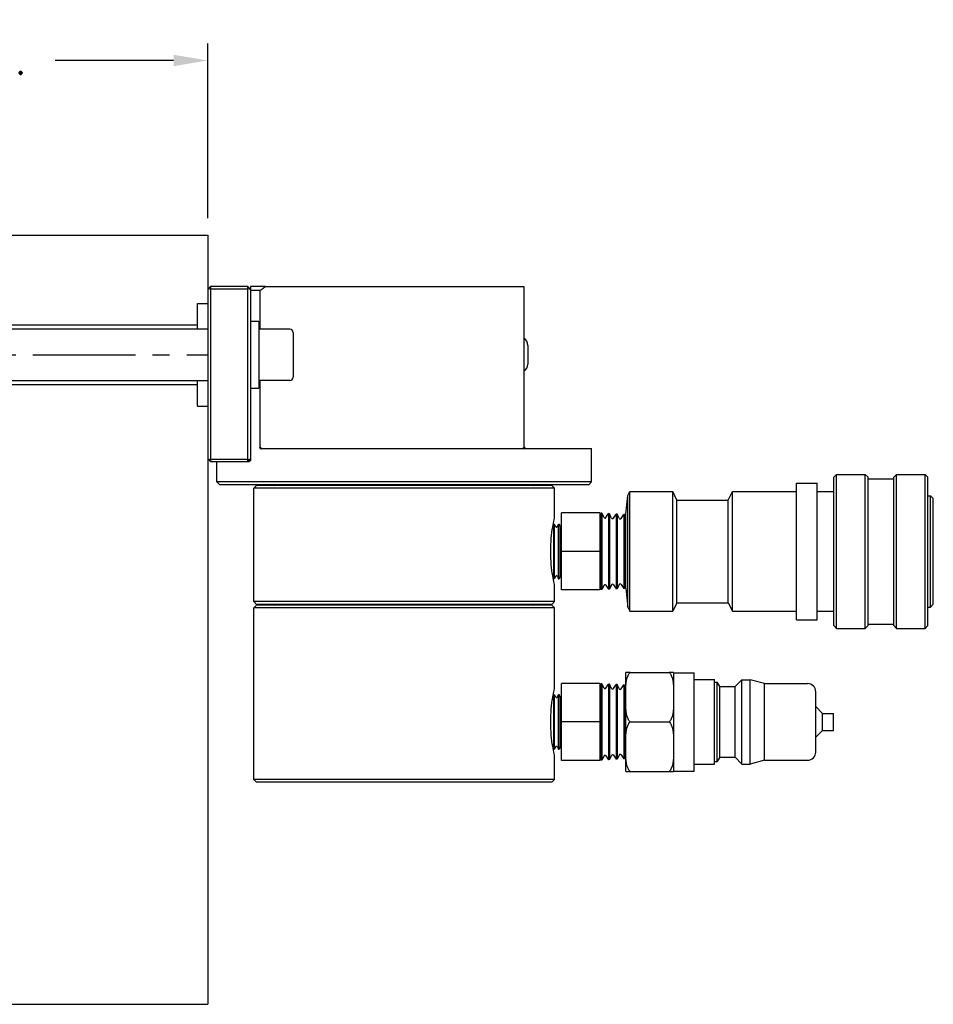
# Model space of a CAD drawing. Extents: x -55 to 76, y -100 to -24.
# Tile 13 of 22: x -31.73 to -25.05, y -39.55 to -32.35. Entities that reach past the tile are written whole.
import ezdxf

# ---------------------------------------------------------------- set-up
doc = ezdxf.new("R2010")
doc.units = 0
doc.header["$MEASUREMENT"] = 0
doc.linetypes.add('CENTER2', pattern=[1.125, 0.75, -0.125, 0.125, -0.125])
doc.layers.get('DEFPOINTS').update_dxf_attribs({"linetype": 'CONTINUOUS'})
for name, color, linetype in [('AR_SHAPE', 3, 'CONTINUOUS'), ('DIMENSIONS', 4, 'CONTINUOUS'), ('DSCV_BORE_CENTER', 22, 'CENTER2'), ('DSCV_BORE_LIGHT', 134, 'CONTINUOUS'), ('FASTENER_SOLID', 7, 'CONTINUOUS'), ('HYD_FITTING', 4, 'CONTINUOUS'), ('SCV_HYD_CYL_SHAPE', 3, 'CONTINUOUS')]:
    doc.layers.add(name, color=color, linetype=linetype)
doc.layers.add('Visible (ANSI)', color=7, linetype='CONTINUOUS', lineweight=50)
doc.styles.add('ROMANS', font='romans.shx')
doc.dimstyles.new('CATALOG', dxfattribs={"dimscale": 2, "dimtxt": 0.1, "dimasz": 0.125, "dimexe": 0.0625, "dimexo": 0.0625, "dimgap": 0.09, "dimtad": 0, "dimtih": 1, "dimtoh": 1, "dimdec": 3, "dimzin": 4, "dimdsep": 46, "dimtxsty": 'ROMANS', "dimcen": 0, "dimclrd": 256, "dimclre": 256, "dimclrt": 256, "dimadec": 0, "dimazin": 0, "dimtfac": 0.7, "dimtdec": 3, "dimtofl": 0, "dimtmove": 0, "dimatfit": 3, "dimfxl": 1, "dimtolj": 1, "dimtzin": 4, "dimlwd": -1, "dimlwe": -1, "dimarcsym": 0})

# ---------------------------------------------------------------- blocks, each defined once
blk = doc.blocks.new('*D3')
at = {"layer": 'DEFPOINTS', "color": 0}
for p in [(-30.3531, -32.6442), (-36.3531, -33.0145), (-30.3531, -33.9215)]:
    blk.add_point(p, dxfattribs=at)
at = {"layer": 'DIMENSIONS'}
for p, q in [((-36.3531, -32.8895), (-36.3531, -32.5192)), ((-30.3531, -33.7965), (-30.3531, -32.5192)), ((-36.1031, -32.6442), (-33.0192, -32.6442)), ((-30.6031, -32.6442), (-31.4687, -32.6442))]:
    blk.add_line(p, q, dxfattribs=at)
for points in [[(-36.1031, -32.6025), (-36.1031, -32.6858), (-36.3531, -32.6442)], [(-30.6031, -32.6025), (-30.6031, -32.6858), (-30.3531, -32.6442)]]:
    blk.add_solid(points, dxfattribs=at)
at = {"layer": 'DIMENSIONS', "insert": (-32.244, -32.6442), "char_height": 0.2, "attachment_point": 5, "style": 'ROMANS'}
blk.add_mtext('\\A1;"C" DIM.', dxfattribs=at)

msp = doc.modelspace()

# ---------------------------------------------------------------- linework, layer by layer
at = {"layer": 'AR_SHAPE'}
for p, q in [((-30.35306, -34.60896), (-35.00559, -34.60896)), ((-35.00559, -34.98396), (-30.35306, -34.98396))]:
    msp.add_line(p, q, dxfattribs=at)
at = {"layer": 'DSCV_BORE_CENTER'}
msp.add_line((-37.25756, -34.79646), (-30.35306, -34.79646), dxfattribs=at)
at = {"layer": 'DSCV_BORE_LIGHT'}
for p, q in [((-34.33574, -33.92146), (-30.35306, -33.92146)), ((-30.35306, -33.92146), (-30.35306, -39.54646)), ((-30.42806, -34.42046), (-30.35306, -34.42046)), ((-30.42806, -34.60896), (-30.42806, -34.42046)), ((-34.85306, -34.57796), (-30.42806, -34.57796)), ((-30.42806, -35.17246), (-30.42806, -34.98396)), ((-34.85306, -35.01496), (-30.42806, -35.01496)), ((-30.42806, -35.17246), (-30.35306, -35.17246)), ((-39.72847, -39.54646), (-30.35306, -39.54646))]:
    msp.add_line(p, q, dxfattribs=at)
at = {"layer": 'FASTENER_SOLID'}
for p, q in [((-29.97906, -34.55328), (-30.04106, -34.55328)), ((-29.97906, -34.55328), (-29.97906, -35.03996)), ((-29.75406, -34.60896), (-29.97906, -34.60896)), ((-29.72906, -34.63396), (-29.72906, -34.95896)), ((-28.01156, -34.72846), (-28.01156, -34.86446)), ((-29.75406, -34.98396), (-29.97906, -34.98396)), ((-30.04106, -35.03996), (-29.97906, -35.03996))]:
    msp.add_line(p, q, dxfattribs=at)
for centre, radius, start, end in [((-29.75406, -34.63396), 0.025, 0, 90), ((-28.07456, -34.72846), 0.063, 0, 57.876497), ((-28.07456, -34.86446), 0.063, 302.123503, 0), ((-29.75406, -34.95896), 0.025, 270, 0)]:
    msp.add_arc(centre, radius, start, end, dxfattribs=at)
at = {"layer": 'HYD_FITTING'}
for p, q in [((-25.77346, -35.69161), (-25.75346, -35.67161)), ((-25.77346, -36.77731), (-25.77346, -35.69161)), ((-25.75346, -36.79731), (-25.75346, -35.67161)), ((-25.75346, -35.67161), (-25.54346, -35.67161)), ((-25.54346, -36.79731), (-25.54346, -35.67161)), ((-25.52346, -35.69161), (-25.54346, -35.67161)), ((-25.52346, -36.77731), (-25.52346, -35.69161)), ((-25.52346, -35.70286), (-25.33596, -35.70286)), ((-25.33596, -35.69161), (-25.31596, -35.67161)), ((-25.33596, -36.77731), (-25.33596, -35.69161)), ((-25.31596, -36.79731), (-25.31596, -35.67161)), ((-25.31596, -35.67161), (-25.10596, -35.67161)), ((-25.10596, -36.79731), (-25.10596, -35.67161)), ((-25.08596, -35.69161), (-25.10596, -35.67161)), ((-25.08596, -36.77731), (-25.08596, -35.69161)), ((-26.04596, -36.73481), (-26.04596, -35.73411)), ((-26.04596, -35.73411), (-25.89596, -35.73411)), ((-25.89596, -36.73481), (-25.89596, -35.73411)), ((-27.29596, -35.96322), (-27.28096, -35.82661)), ((-27.28096, -36.64231), (-27.28096, -35.82661)), ((-27.26596, -36.67231), (-27.26596, -35.79661)), ((-27.26596, -35.79661), (-26.95096, -35.79661)), ((-26.95096, -36.67231), (-26.95096, -35.79661)), ((-26.92096, -35.85911), (-26.95096, -35.79661)), ((-26.54596, -35.85911), (-26.51596, -35.79661)), ((-26.51596, -36.67231), (-26.51596, -35.79661)), ((-26.51596, -35.79661), (-26.04596, -35.79661)), ((-25.89596, -35.79661), (-25.77346, -35.79661)), ((-25.08596, -35.82786), (-25.06596, -35.82786)), ((-25.06596, -36.64106), (-25.06596, -35.82786)), ((-25.04596, -35.84786), (-25.06596, -35.82786)), ((-25.04596, -36.62106), (-25.04596, -35.84786)), ((-26.92096, -36.60981), (-26.92096, -35.85911)), ((-26.92096, -35.85911), (-26.54596, -35.85911)), ((-26.54596, -36.60981), (-26.54596, -35.85911)), ((-27.76596, -36.23446), (-27.76596, -35.95321)), ((-27.48596, -35.95321), (-27.76596, -35.95321)), ((-27.48596, -35.95321), (-27.48596, -36.23446)), ((-27.48596, -35.96863), (-27.47734, -35.95535)), ((-27.47734, -35.95535), (-27.47734, -36.51357)), ((-27.4704, -35.95572), (-27.47734, -35.95535)), ((-27.4704, -35.95572), (-27.4704, -36.51321)), ((-27.45464, -35.98665), (-27.4704, -35.95572)), ((-27.44077, -35.98738), (-27.42186, -35.95826)), ((-27.42186, -35.95826), (-27.42186, -36.51067)), ((-27.41492, -35.95862), (-27.42186, -35.95826)), ((-27.41492, -35.95862), (-27.41492, -36.5103)), ((-27.39916, -35.98956), (-27.41492, -35.95862)), ((-27.38529, -35.99029), (-27.36638, -35.96117)), ((-27.36638, -35.96117), (-27.36638, -36.50776)), ((-27.35944, -35.96153), (-27.36638, -35.96117)), ((-27.35944, -35.96153), (-27.35944, -36.50739)), ((-27.34368, -35.99247), (-27.35944, -35.96153)), ((-27.32981, -35.9932), (-27.3109, -35.96407)), ((-27.3109, -35.96407), (-27.3109, -36.50485)), ((-27.30396, -35.96444), (-27.3109, -35.96407)), ((-27.30396, -35.96444), (-27.30396, -36.50449)), ((-27.29596, -35.98015), (-27.30396, -35.96444)), ((-27.29596, -36.5057), (-27.29596, -35.96322)), ((-27.82893, -36.04913), (-27.82246, -36.03644)), ((-27.82246, -36.03644), (-27.81816, -36.03621)), ((-27.82246, -36.43249), (-27.82246, -36.03644)), ((-27.81816, -36.43271), (-27.81816, -36.03621)), ((-27.80644, -36.05426), (-27.81816, -36.03621)), ((-27.79784, -36.05381), (-27.78807, -36.03463)), ((-27.78807, -36.03463), (-27.78377, -36.03441)), ((-27.78807, -36.43429), (-27.78807, -36.03463)), ((-27.78377, -36.43452), (-27.78377, -36.03441)), ((-27.77205, -36.05246), (-27.78377, -36.03441)), ((-27.77097, -36.41528), (-27.77097, -36.05364)), ((-27.76596, -36.05364), (-27.77097, -36.05364)), ((-27.76596, -36.51571), (-27.76596, -36.23446)), ((-27.48596, -36.23446), (-27.76596, -36.23446)), ((-27.48596, -36.23446), (-27.48596, -36.51571)), ((-27.82893, -36.41979), (-27.82246, -36.43249)), ((-27.82246, -36.43249), (-27.81816, -36.43271)), ((-27.80644, -36.41466), (-27.81816, -36.43271)), ((-27.79784, -36.41511), (-27.78807, -36.43429)), ((-27.78807, -36.43429), (-27.78377, -36.43452)), ((-27.77205, -36.41647), (-27.78377, -36.43452)), ((-27.76596, -36.41528), (-27.77097, -36.41528)), ((-27.48596, -36.5003), (-27.47734, -36.51357)), ((-27.45464, -36.48227), (-27.4704, -36.51321)), ((-27.44077, -36.48154), (-27.42186, -36.51067)), ((-27.39916, -36.47936), (-27.41492, -36.5103)), ((-27.38529, -36.47864), (-27.36638, -36.50776)), ((-27.34368, -36.47646), (-27.35944, -36.50739)), ((-27.32981, -36.47573), (-27.3109, -36.50485)), ((-27.30396, -36.50449), (-27.3109, -36.50485)), ((-27.29596, -36.48878), (-27.30396, -36.50449)), ((-27.29596, -36.5057), (-27.28096, -36.64231)), ((-27.48596, -36.51571), (-27.76596, -36.51571)), ((-27.4704, -36.51321), (-27.47734, -36.51357)), ((-27.41492, -36.5103), (-27.42186, -36.51067)), ((-27.35944, -36.50739), (-27.36638, -36.50776)), ((-27.28096, -36.64231), (-27.26596, -36.67231)), ((-26.92096, -36.60981), (-26.95096, -36.67231)), ((-26.92096, -36.60981), (-26.54596, -36.60981)), ((-26.54596, -36.60981), (-26.51596, -36.67231)), ((-25.08596, -36.64106), (-25.06596, -36.64106)), ((-25.04596, -36.62106), (-25.06596, -36.64106)), ((-27.26596, -36.67231), (-26.95096, -36.67231)), ((-26.51596, -36.67231), (-26.04596, -36.67231)), ((-25.89596, -36.67231), (-25.77346, -36.67231)), ((-26.04596, -36.73481), (-25.89596, -36.73481)), ((-25.77346, -36.77731), (-25.75346, -36.79731)), ((-25.52346, -36.77731), (-25.54346, -36.79731)), ((-25.52346, -36.76606), (-25.33596, -36.76606)), ((-25.33596, -36.77731), (-25.31596, -36.79731)), ((-25.08596, -36.77731), (-25.10596, -36.79731)), ((-25.75346, -36.79731), (-25.54346, -36.79731)), ((-25.31596, -36.79731), (-25.10596, -36.79731)), ((-27.29596, -37.26321), (-27.29596, -37.11897)), ((-27.26298, -37.11897), (-26.97893, -37.11897)), ((-26.94595, -37.11897), (-26.94595, -37.26321)), ((-26.94595, -37.12148), (-26.79595, -37.12148)), ((-26.79595, -37.84144), (-26.79595, -37.12148)), ((-27.76596, -37.48146), (-27.76596, -37.20021)), ((-27.48596, -37.20021), (-27.76596, -37.20021)), ((-27.48596, -37.20021), (-27.48596, -37.48146)), ((-27.48596, -37.21563), (-27.47734, -37.20235)), ((-27.47734, -37.20235), (-27.47734, -37.76057)), ((-27.4704, -37.20272), (-27.47734, -37.20235)), ((-27.4704, -37.20272), (-27.4704, -37.76021)), ((-27.45464, -37.23365), (-27.4704, -37.20272)), ((-27.44077, -37.23438), (-27.42186, -37.20526)), ((-27.42186, -37.20526), (-27.42186, -37.75767)), ((-27.41492, -37.20562), (-27.42186, -37.20526)), ((-27.41492, -37.20562), (-27.41492, -37.7573)), ((-27.39916, -37.23656), (-27.41492, -37.20562)), ((-27.38529, -37.23729), (-27.36638, -37.20817)), ((-27.36638, -37.20817), (-27.36638, -37.75476)), ((-27.35944, -37.20853), (-27.36638, -37.20817)), ((-27.35944, -37.20853), (-27.35944, -37.75439)), ((-27.34368, -37.23947), (-27.35944, -37.20853)), ((-27.32981, -37.2402), (-27.3109, -37.21107)), ((-27.3109, -37.21107), (-27.3109, -37.75185)), ((-27.30396, -37.21144), (-27.3109, -37.21107)), ((-27.30396, -37.21144), (-27.30396, -37.75149)), ((-27.29596, -37.22715), (-27.30396, -37.21144)), ((-26.79595, -37.17147), (-26.64595, -37.17147)), ((-26.64595, -37.79146), (-26.64595, -37.17147)), ((-26.64595, -37.19145), (-26.62595, -37.19145)), ((-26.62595, -37.77147), (-26.62595, -37.19145)), ((-26.60748, -37.22345), (-26.62595, -37.19145)), ((-26.60748, -37.73947), (-26.60748, -37.22345)), ((-26.60748, -37.22345), (-26.49595, -37.22345)), ((-26.49595, -37.22345), (-26.44595, -37.17345)), ((-26.49595, -37.73947), (-26.49595, -37.22345)), ((-26.44595, -37.78948), (-26.44595, -37.17345)), ((-26.44595, -37.17345), (-26.38595, -37.17345)), ((-26.38595, -37.78948), (-26.38595, -37.17345)), ((-26.28145, -37.20145), (-26.38595, -37.17345)), ((-26.28145, -37.76148), (-26.28145, -37.20145)), ((-26.28145, -37.20145), (-26.28045, -37.20145)), ((-26.28045, -37.76148), (-26.28045, -37.20145)), ((-26.27979, -37.76148), (-26.27979, -37.20145)), ((-26.27979, -37.20145), (-25.96595, -37.20145)), ((-27.82893, -37.29613), (-27.82246, -37.28344)), ((-27.82246, -37.28344), (-27.81816, -37.28321)), ((-27.82246, -37.67949), (-27.82246, -37.28344)), ((-27.81816, -37.67971), (-27.81816, -37.28321)), ((-27.80644, -37.30126), (-27.81816, -37.28321)), ((-27.79784, -37.30081), (-27.78807, -37.28163)), ((-27.78807, -37.28163), (-27.78377, -37.28141)), ((-27.78807, -37.68129), (-27.78807, -37.28163)), ((-27.78377, -37.68152), (-27.78377, -37.28141)), ((-27.77205, -37.29946), (-27.78377, -37.28141)), ((-27.29596, -37.33722), (-27.29596, -37.26321)), ((-26.94595, -37.26321), (-26.94595, -37.33722)), ((-25.90595, -37.70148), (-25.90595, -37.26145)), ((-27.77097, -37.66228), (-27.77097, -37.30064)), ((-27.76596, -37.30064), (-27.77097, -37.30064)), ((-27.29596, -37.6257), (-27.29596, -37.33722)), ((-26.94595, -37.33722), (-26.94595, -37.6257)), ((-25.85595, -37.41896), (-25.90595, -37.36896)), ((-25.85595, -37.54396), (-25.85595, -37.41896)), ((-25.85595, -37.41896), (-25.77595, -37.41896)), ((-25.77595, -37.54396), (-25.77595, -37.41896)), ((-27.76596, -37.76271), (-27.76596, -37.48146)), ((-27.48596, -37.48146), (-27.76596, -37.48146)), ((-27.48596, -37.48146), (-27.48596, -37.76271)), ((-27.26299, -37.48146), (-26.97893, -37.48146)), ((-25.85595, -37.54396), (-25.90595, -37.59397)), ((-25.85595, -37.54396), (-25.77595, -37.54396)), ((-27.29596, -37.69972), (-27.29596, -37.6257)), ((-26.94595, -37.6257), (-26.94595, -37.69972)), ((-27.82893, -37.66679), (-27.82246, -37.67949)), ((-27.82246, -37.67949), (-27.81816, -37.67971)), ((-27.80644, -37.66166), (-27.81816, -37.67971)), ((-27.79784, -37.66211), (-27.78807, -37.68129)), ((-27.78807, -37.68129), (-27.78377, -37.68152)), ((-27.77205, -37.66347), (-27.78377, -37.68152)), ((-27.76596, -37.66228), (-27.77097, -37.66228)), ((-27.45464, -37.72927), (-27.4704, -37.76021)), ((-27.44077, -37.72854), (-27.42186, -37.75767)), ((-27.39916, -37.72636), (-27.41492, -37.7573)), ((-27.38529, -37.72564), (-27.36638, -37.75476)), ((-27.34368, -37.72346), (-27.35944, -37.75439)), ((-27.32981, -37.72273), (-27.3109, -37.75185)), ((-27.29596, -37.84396), (-27.29596, -37.69972)), ((-26.94595, -37.69972), (-26.94595, -37.84396)), ((-27.48596, -37.76271), (-27.76596, -37.76271)), ((-27.48596, -37.7473), (-27.47734, -37.76057)), ((-27.4704, -37.76021), (-27.47734, -37.76057)), ((-27.41492, -37.7573), (-27.42186, -37.75767)), ((-27.35944, -37.75439), (-27.36638, -37.75476)), ((-27.30396, -37.75149), (-27.3109, -37.75185)), ((-27.29596, -37.73578), (-27.30396, -37.75149)), ((-26.79595, -37.79146), (-26.64595, -37.79146)), ((-26.64595, -37.77147), (-26.62595, -37.77147)), ((-26.60748, -37.73947), (-26.62595, -37.77147)), ((-26.60748, -37.73947), (-26.49595, -37.73947)), ((-26.49595, -37.73947), (-26.44595, -37.78948)), ((-26.44595, -37.78948), (-26.38595, -37.78948)), ((-26.28145, -37.76148), (-26.38595, -37.78948)), ((-26.28145, -37.76148), (-26.28045, -37.76148)), ((-26.27979, -37.76148), (-25.96595, -37.76148)), ((-27.26299, -37.84396), (-26.97893, -37.84396)), ((-26.94595, -37.84144), (-26.79595, -37.84144))]:
    msp.add_line(p, q, dxfattribs=at)
for centre, radius, start, end in [((-27.44749, -35.98301), 0.00802, 207.000341, 327.000341), ((-27.39202, -35.98592), 0.00802, 207.000341, 327.000341), ((-27.33654, -35.98883), 0.00802, 207.000341, 327.000341), ((-27.80227, -36.05156), 0.00497, 213, 333), ((-27.76788, -36.04975), 0.00497, 213, 231.497849), ((-27.80227, -36.41737), 0.00497, 27, 147), ((-27.76788, -36.41917), 0.00497, 128.502151, 147), ((-27.44749, -36.48591), 0.00802, 32.999659, 152.999659), ((-27.39202, -36.483), 0.00802, 32.999659, 152.999659), ((-27.33654, -36.4801), 0.00802, 32.999659, 152.999659), ((-26.28012, -37.19145), 0.01, 268.100847, 271.899153), ((-25.96595, -37.26145), 0.06, 0, 90), ((-27.44749, -37.23001), 0.00802, 207.000341, 327.000341), ((-27.39202, -37.23292), 0.00802, 207.000341, 327.000341), ((-27.33654, -37.23583), 0.00802, 207.000341, 327.000341), ((-27.80227, -37.29856), 0.00497, 213, 333), ((-27.76788, -37.29675), 0.00497, 213, 231.497849), ((-27.80227, -37.66437), 0.00497, 27, 147), ((-27.76788, -37.66617), 0.00497, 128.502151, 147), ((-27.44749, -37.73291), 0.00802, 32.999659, 152.999659), ((-27.39202, -37.73), 0.00802, 32.999659, 152.999659), ((-27.33654, -37.7271), 0.00802, 32.999659, 152.999659), ((-25.96595, -37.70148), 0.06, 270, 0), ((-26.28012, -37.77147), 0.01, 88.100847, 91.899153)]:
    msp.add_arc(centre, radius, start, end, dxfattribs=at)
for points, knots in [([(-27.29596, -37.26321), (-27.29596, -37.24862), (-27.29589, -37.23373), (-27.29394, -37.19141), (-27.29104, -37.16433), (-27.27549, -37.13331), (-27.26997, -37.12507), (-27.26298, -37.11897)], [0.51117278, 0.51117278, 0.51117278, 0.51117278, 0.558647, 0.558647, 0.64736286, 0.64736286, 0.6758162, 0.6758162, 0.6758162, 0.6758162]), ([(-27.26298, -37.11897), (-27.26997, -37.11897), (-27.27549, -37.11897), (-27.29104, -37.11897), (-27.29394, -37.11897), (-27.29589, -37.11897), (-27.29596, -37.11897), (-27.29596, -37.11897)], [0.26403881, 0.26403881, 0.26403881, 0.26403881, 0.29248929, 0.29248929, 0.38120271, 0.38120271, 0.42871045, 0.42871045, 0.42871045, 0.42871045]), ([(-26.97893, -37.11897), (-26.97194, -37.12507), (-26.96643, -37.13331), (-26.95087, -37.16433), (-26.94797, -37.19141), (-26.94602, -37.23373), (-26.94595, -37.24862), (-26.94595, -37.26321)], [-0.20588505, -0.20588505, -0.20588505, -0.20588505, -0.17743171, -0.17743171, -0.08871585, -0.08871585, -0.04124163, -0.04124163, -0.04124163, -0.04124163]), ([(-26.94595, -37.11897), (-26.94595, -37.11897), (-26.94602, -37.11897), (-26.94797, -37.11897), (-26.95087, -37.11897), (-26.96643, -37.11897), (-26.97194, -37.11897), (-26.97893, -37.11897)], [0.04120568, 0.04120568, 0.04120568, 0.04120568, 0.08871342, 0.08871342, 0.17742684, 0.17742684, 0.20587732, 0.20587732, 0.20587732, 0.20587732]), ([(-27.26299, -37.48146), (-27.26997, -37.47536), (-27.27549, -37.46712), (-27.29104, -37.4361), (-27.29394, -37.40902), (-27.29589, -37.3667), (-27.29596, -37.35181), (-27.29596, -37.33722)], [0.26404982, 0.26404982, 0.26404982, 0.26404982, 0.29249944, 0.29249944, 0.3812153, 0.3812153, 0.42868952, 0.42868952, 0.42868952, 0.42868952]), ([(-26.94595, -37.33722), (-26.94595, -37.35181), (-26.94602, -37.3667), (-26.94797, -37.40902), (-26.95087, -37.4361), (-26.96643, -37.46712), (-26.97194, -37.47536), (-26.97893, -37.48146)], [0.04124163, 0.04124163, 0.04124163, 0.04124163, 0.08871585, 0.08871585, 0.17743171, 0.17743171, 0.20588133, 0.20588133, 0.20588133, 0.20588133]), ([(-27.29596, -37.6257), (-27.29596, -37.61112), (-27.29589, -37.59623), (-27.29394, -37.55391), (-27.29104, -37.52683), (-27.27549, -37.4958), (-27.26997, -37.48757), (-27.26299, -37.48146)], [0.51117818, 0.51117818, 0.51117818, 0.51117818, 0.55864885, 0.55864885, 0.64736496, 0.64736496, 0.67581489, 0.67581489, 0.67581489, 0.67581489]), ([(-26.97893, -37.48146), (-26.97194, -37.48757), (-26.96642, -37.4958), (-26.95087, -37.52683), (-26.94797, -37.55391), (-26.94602, -37.59623), (-26.94595, -37.61112), (-26.94595, -37.6257)], [-0.20588215, -0.20588215, -0.20588215, -0.20588215, -0.17743222, -0.17743222, -0.08871611, -0.08871611, -0.04124544, -0.04124544, -0.04124544, -0.04124544]), ([(-27.26299, -37.84396), (-27.26997, -37.83785), (-27.27549, -37.82962), (-27.29104, -37.79859), (-27.29394, -37.77151), (-27.29589, -37.7292), (-27.29596, -37.7143), (-27.29596, -37.69972)], [0.26405131, 0.26405131, 0.26405131, 0.26405131, 0.29250052, 0.29250052, 0.38121663, 0.38121663, 0.4286873, 0.4286873, 0.4286873, 0.4286873]), ([(-26.94595, -37.69972), (-26.94595, -37.7143), (-26.94602, -37.7292), (-26.94797, -37.77151), (-26.95087, -37.79859), (-26.96642, -37.82962), (-26.97194, -37.83785), (-26.97893, -37.84396)], [0.04124544, 0.04124544, 0.04124544, 0.04124544, 0.08871611, 0.08871611, 0.17743222, 0.17743222, 0.20588143, 0.20588143, 0.20588143, 0.20588143]), ([(-27.29596, -37.84396), (-27.29596, -37.84396), (-27.29589, -37.84396), (-27.29394, -37.84396), (-27.29104, -37.84396), (-27.27549, -37.84396), (-27.26997, -37.84396), (-27.26299, -37.84396)], [0.51114341, 0.51114341, 0.51114341, 0.51114341, 0.55863695, 0.55863695, 0.6473514, 0.6473514, 0.67579865, 0.67579865, 0.67579865, 0.67579865]), ([(-26.97893, -37.84396), (-26.97194, -37.84396), (-26.96643, -37.84396), (-26.95087, -37.84396), (-26.94797, -37.84396), (-26.94602, -37.84396), (-26.94595, -37.84396), (-26.94595, -37.84396)], [-0.20587616, -0.20587616, -0.20587616, -0.20587616, -0.1774289, -0.1774289, -0.08871445, -0.08871445, -0.04122091, -0.04122091, -0.04122091, -0.04122091])]:
    msp.add_open_spline(points, degree=3, knots=knots, dxfattribs=at)
at = {"layer": 'SCV_HYD_CYL_SHAPE'}
for p, q in [((-30.33306, -34.29646), (-30.33306, -34.31455)), ((-30.06106, -34.29646), (-30.33306, -34.29646)), ((-30.33306, -34.31455), (-30.33306, -35.56165)), ((-30.33306, -34.31455), (-30.06106, -34.31455)), ((-30.06106, -34.31455), (-30.06106, -34.29646)), ((-30.06106, -35.56165), (-30.06106, -34.31455)), ((-29.93094, -34.29646), (-30.04106, -34.29646)), ((-30.04106, -34.31646), (-30.04106, -35.55646)), ((-29.97023, -34.32646), (-30.04106, -34.32646)), ((-29.97023, -34.60896), (-29.97023, -34.32646)), ((-29.93094, -34.29646), (-28.04106, -34.29646)), ((-28.04106, -34.29646), (-28.04106, -35.47146)), ((-29.97023, -35.47146), (-29.97023, -34.98396)), ((-29.96185, -35.48146), (-27.54606, -35.48146)), ((-27.54606, -35.72646), (-27.54606, -35.48146)), ((-30.33306, -35.56165), (-30.33306, -35.57646)), ((-30.06106, -35.56165), (-30.33306, -35.56165)), ((-30.06106, -35.57646), (-30.06106, -35.56165)), ((-30.04106, -35.55646), (-30.04106, -35.56646)), ((-30.33306, -35.57646), (-30.06106, -35.57646)), ((-30.28606, -35.72646), (-30.28606, -35.57646)), ((-30.06106, -35.57646), (-30.05106, -35.57646)), ((-27.54606, -35.72646), (-30.28606, -35.72646)), ((-30.26606, -35.74646), (-30.28606, -35.72646)), ((-27.56606, -35.74646), (-30.26606, -35.74646)), ((-29.99606, -35.75146), (-30.01606, -35.77146)), ((-27.81606, -35.77146), (-30.01606, -35.77146)), ((-30.01606, -36.60146), (-30.01606, -35.77146)), ((-27.83606, -35.75146), (-29.99606, -35.75146)), ((-27.83606, -35.75146), (-27.81606, -35.77146)), ((-27.81606, -35.98446), (-27.81606, -35.77146)), ((-27.56606, -35.74646), (-27.54606, -35.72646)), ((-27.28096, -35.82661), (-27.26596, -35.79661)), ((-27.81606, -36.60146), (-27.81606, -36.48446)), ((-27.81606, -36.60146), (-30.01606, -36.60146)), ((-29.99606, -36.62146), (-30.01606, -36.60146)), ((-29.99606, -36.62646), (-30.01606, -36.64646)), ((-27.81606, -36.64646), (-30.01606, -36.64646)), ((-30.01606, -37.90146), (-30.01606, -36.64646)), ((-27.83606, -36.62146), (-29.99606, -36.62146)), ((-27.83606, -36.62646), (-29.99606, -36.62646)), ((-27.83606, -36.62146), (-27.81606, -36.60146)), ((-27.83606, -36.62646), (-27.81606, -36.64646)), ((-27.81606, -37.23146), (-27.81606, -36.64646)), ((-27.81606, -37.90146), (-27.81606, -37.73146)), ((-27.81606, -37.90146), (-30.01606, -37.90146)), ((-29.99606, -37.92146), (-30.01606, -37.90146)), ((-27.83606, -37.92146), (-29.99606, -37.92146)), ((-27.83606, -37.92146), (-27.81606, -37.90146))]:
    msp.add_line(p, q, dxfattribs=at)
for centre, start, end in [((-29.86306, -35.74146), 270, 330), ((-27.96906, -35.74146), 210, 270), ((-29.86356, -36.61646), 270, 330), ((-27.96856, -36.61646), 210, 270)]:
    msp.add_arc(centre, 0.01, start, end, dxfattribs=at)
for points in [[(-30.35306, -34.31646), (-30.34639, -34.3098), (-30.33973, -34.30313), (-30.33306, -34.29646)], [(-30.33306, -34.31455), (-30.33973, -34.31514), (-30.34639, -34.31578), (-30.35306, -34.31646)], [(-30.06106, -34.29646), (-30.05439, -34.30313), (-30.04773, -34.3098), (-30.04106, -34.31646)], [(-30.04106, -34.31646), (-30.04773, -34.31578), (-30.05439, -34.31514), (-30.06106, -34.31455)], [(-30.35306, -35.55646), (-30.34639, -35.55825), (-30.33973, -35.55998), (-30.33306, -35.56165)], [(-30.33306, -35.57646), (-30.33973, -35.5698), (-30.34639, -35.56313), (-30.35306, -35.55646)], [(-30.06106, -35.56165), (-30.05439, -35.55998), (-30.04773, -35.55825), (-30.04106, -35.55646)], [(-30.04106, -35.55646), (-30.04773, -35.56313), (-30.05439, -35.5698), (-30.06106, -35.57646)]]:
    msp.add_open_spline(points, degree=3, dxfattribs=at)
for points, weights in [([(-30.04106, -34.29646), (-30.04106, -34.30622), (-30.04106, -34.31646)], [1, 1.00013319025, 1.00008670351]), ([(-29.97023, -34.32646), (-29.95037, -34.31118), (-29.93094, -34.29646)], [1, 1.00010513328, 1])]:
    msp.add_rational_spline(points, weights, degree=2, dxfattribs=at)
for points, knots in [([(-30.04106, -35.56646), (-30.04106, -35.56708), (-30.04112, -35.5677), (-30.04134, -35.5689), (-30.04151, -35.56947), (-30.04212, -35.57108), (-30.04269, -35.57201), (-30.04433, -35.57406), (-30.04564, -35.57499), (-30.04835, -35.5762), (-30.04977, -35.57646), (-30.05106, -35.57646)], [0, 0, 0, 0, 0.004728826, 0.004728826, 0.009457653, 0.009457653, 0.018915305, 0.018915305, 0.036507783, 0.036507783, 0.054100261, 0.054100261, 0.054100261, 0.054100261]), ([(-29.62208, -35.75146), (-29.62294, -35.75146), (-29.6236, -35.75121), (-29.62468, -35.75017), (-29.62505, -35.74937), (-29.62547, -35.74778), (-29.62559, -35.74714), (-29.62568, -35.74646)], [-0.045803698, -0.045803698, -0.045803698, -0.045803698, -0.034076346, -0.034076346, -0.021662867, -0.021662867, -0.014498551, -0.014498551, -0.014498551, -0.014498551]), ([(-29.53, -35.74646), (-29.53057, -35.74702), (-29.53125, -35.74754), (-29.53394, -35.74923), (-29.53643, -35.75017), (-29.54182, -35.75123), (-29.54443, -35.75146), (-29.54721, -35.75146)], [-0.088276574, -0.088276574, -0.088276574, -0.088276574, -0.082289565, -0.082289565, -0.067459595, -0.067459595, -0.055718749, -0.055718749, -0.055718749, -0.055718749]), ([(-28.28491, -35.75146), (-28.28781, -35.75146), (-28.2905, -35.75121), (-28.29553, -35.75018), (-28.29774, -35.74938), (-28.30054, -35.74779), (-28.30141, -35.74715), (-28.30212, -35.74646)], [-0.04580648, -0.04580648, -0.04580648, -0.04580648, -0.034147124, -0.034147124, -0.021696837, -0.021696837, -0.014469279, -0.014469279, -0.014469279, -0.014469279]), ([(-28.20644, -35.74646), (-28.20651, -35.747), (-28.2066, -35.7475), (-28.20698, -35.74917), (-28.20738, -35.75012), (-28.20854, -35.75122), (-28.2092, -35.75146), (-28.21004, -35.75146)], [-0.087874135, -0.087874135, -0.087874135, -0.087874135, -0.082144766, -0.082144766, -0.067526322, -0.067526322, -0.055554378, -0.055554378, -0.055554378, -0.055554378]), ([(-27.81606, -36.48446), (-27.81606, -36.48446), (-27.81755, -36.47814), (-27.82293, -36.4526), (-27.82675, -36.43337), (-27.83396, -36.3891), (-27.83783, -36.36107), (-27.84331, -36.29951), (-27.84485, -36.26597), (-27.84485, -36.20295), (-27.84331, -36.16942), (-27.83783, -36.10786), (-27.83396, -36.07982), (-27.82675, -36.03555), (-27.82293, -36.01633), (-27.81755, -35.99078), (-27.81606, -35.98446), (-27.81606, -35.98446)], [0.9604066, 0.9604066, 0.9604066, 0.9604066, 1.2004968, 1.2004968, 1.4405871, 1.4405871, 1.6807001, 1.6807001, 1.9208131, 1.9208131, 2.1609261, 2.1609261, 2.4010391, 2.4010391, 2.6411294, 2.6411294, 2.8812197, 2.8812197, 2.8812197, 2.8812197]), ([(-29.62174, -36.62646), (-29.62266, -36.62646), (-29.62337, -36.6262), (-29.62451, -36.62514), (-29.6249, -36.62433), (-29.62534, -36.62276), (-29.62546, -36.62213), (-29.62556, -36.62146)], [-0.046144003, -0.046144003, -0.046144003, -0.046144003, -0.034113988, -0.034113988, -0.021566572, -0.021566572, -0.014497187, -0.014497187, -0.014497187, -0.014497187]), ([(-29.5309, -36.62146), (-29.53156, -36.6221), (-29.53236, -36.62269), (-29.53538, -36.62446), (-29.5381, -36.62539), (-29.54353, -36.62629), (-29.54587, -36.62646), (-29.54833, -36.62646)], [-0.121900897, -0.121900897, -0.121900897, -0.121900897, -0.111805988, -0.111805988, -0.089098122, -0.089098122, -0.074033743, -0.074033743, -0.074033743, -0.074033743]), ([(-28.28379, -36.62646), (-28.2868, -36.62646), (-28.28958, -36.6262), (-28.29469, -36.62514), (-28.2969, -36.62433), (-28.29967, -36.62276), (-28.30052, -36.62213), (-28.30122, -36.62146)], [-0.046144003, -0.046144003, -0.046144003, -0.046144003, -0.034113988, -0.034113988, -0.021566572, -0.021566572, -0.014497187, -0.014497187, -0.014497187, -0.014497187]), ([(-28.20656, -36.62146), (-28.20665, -36.6221), (-28.20676, -36.62269), (-28.20724, -36.62446), (-28.20773, -36.62539), (-28.20901, -36.62629), (-28.20963, -36.62646), (-28.21038, -36.62646)], [-0.121900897, -0.121900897, -0.121900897, -0.121900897, -0.111805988, -0.111805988, -0.089098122, -0.089098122, -0.074033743, -0.074033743, -0.074033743, -0.074033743]), ([(-27.81606, -37.73146), (-27.81606, -37.73146), (-27.81755, -37.72514), (-27.82293, -37.6996), (-27.82675, -37.68037), (-27.83396, -37.6361), (-27.83783, -37.60807), (-27.84331, -37.54651), (-27.84485, -37.51297), (-27.84485, -37.44995), (-27.84331, -37.41642), (-27.83783, -37.35486), (-27.83396, -37.32682), (-27.82675, -37.28255), (-27.82293, -37.26333), (-27.81755, -37.23778), (-27.81606, -37.23146), (-27.81606, -37.23146)], [0.9604066, 0.9604066, 0.9604066, 0.9604066, 1.2004968, 1.2004968, 1.4405871, 1.4405871, 1.6807001, 1.6807001, 1.9208131, 1.9208131, 2.1609261, 2.1609261, 2.4010391, 2.4010391, 2.6411294, 2.6411294, 2.8812197, 2.8812197, 2.8812197, 2.8812197])]:
    msp.add_open_spline(points, degree=3, knots=knots, dxfattribs=at)
at = {"layer": 'Visible (ANSI)'}
msp.add_arc((-28.03106, -35.47146), 0.01, 180, 270, dxfattribs=at)
msp.add_open_spline([(-29.96185, -35.48146), (-29.96286, -35.48146), (-29.96395, -35.48124), (-29.96602, -35.48025), (-29.967, -35.47949), (-29.96847, -35.47772), (-29.96911, -35.47665), (-29.96999, -35.47419), (-29.97023, -35.47281), (-29.97023, -35.47146)], degree=3, knots=[0.044534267, 0.044534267, 0.044534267, 0.044534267, 0.056471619, 0.056471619, 0.068408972, 0.068408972, 0.0786414, 0.0786414, 0.088873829, 0.088873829, 0.088873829, 0.088873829], dxfattribs=at)

# ---------------------------------------------------------------- dimensions: what is measured, and where the dimension line sits
at = {"layer": 'DIMENSIONS'}
dim = msp.add_linear_dim(base=(-30.35306, -32.64415), p1=(-36.35306, -33.01446), p2=(-30.35306, -33.92146), text='"C" DIM.', dimstyle='CATALOG', override={"dimpost": ' '}, dxfattribs=at)
dim.commit()
dim.dimension.update_dxf_attribs({"geometry": '*D3', "text_midpoint": (-32.24397, -32.64415), "dimtype": 160})

doc.saveas('drawing.dxf')
